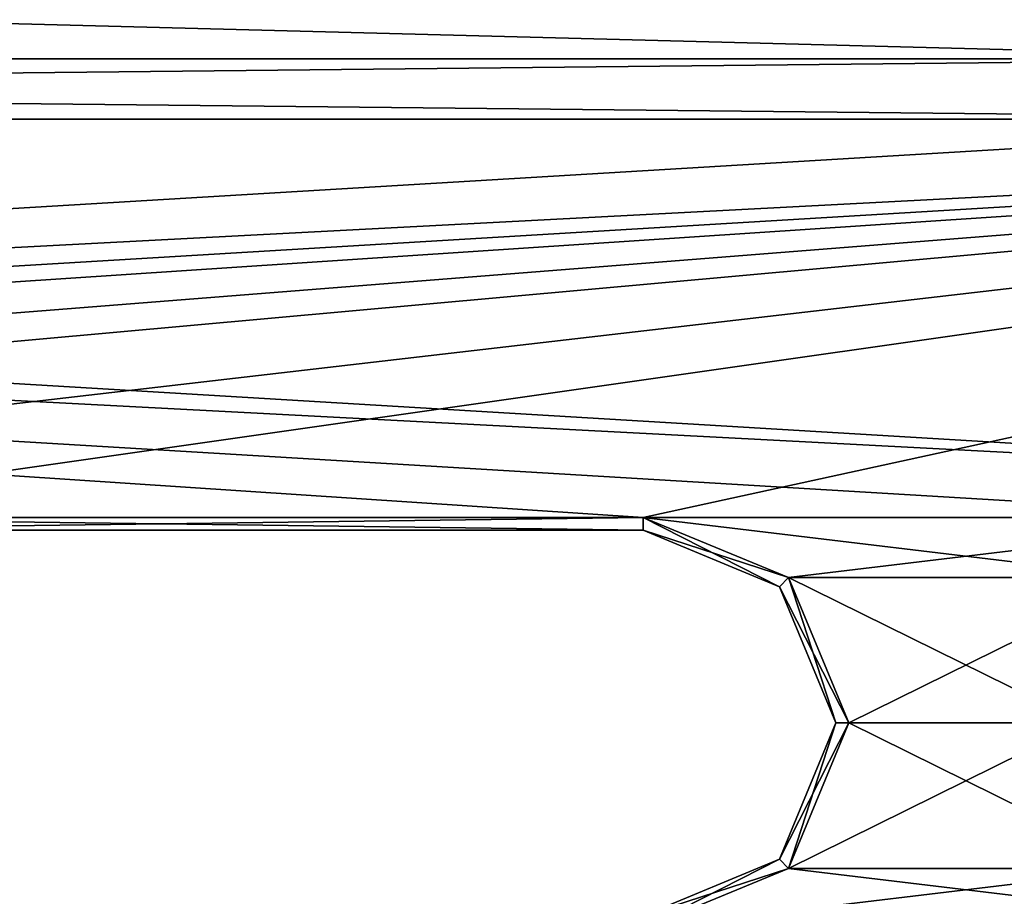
# Model space of a CAD drawing. Header units: inches. Extents: x -12.5 to 12.5, y -27.4 to 0.
# Tile 110 of 136: x 2.9 to 4.8, y -8.8 to -7.1. Entities that reach past the tile are written whole.
import ezdxf

# ---------------------------------------------------------------- set-up
doc = ezdxf.new("R2010")
doc.units = ezdxf.units.IN
doc.header["$LTSCALE"] = 52.148148
doc.header["$MEASUREMENT"] = 0
for name, color, linetype in [('1', 7, 'CONTINUOUS'), ('1445', 7, 'CONTINUOUS'), ('1446', 7, 'CONTINUOUS'), ('1449', 7, 'CONTINUOUS'), ('1450', 7, 'CONTINUOUS'), ('1452', 7, 'CONTINUOUS'), ('1453', 7, 'CONTINUOUS'), ('9', 7, 'CONTINUOUS')]:
    doc.layers.add(name, color=color, linetype=linetype)

msp = doc.modelspace()

# ---------------------------------------------------------------- linework, layer by layer
at = {"layer": '1', "linetype": 'Continuous'}
for points in [[(3.3795, -24.259), (3.7165, -24.7877), (12.2412, -0.07), (3.3795, -24.259)], [(4.4125, -21.109), (3.3795, -24.259), (12.2412, -0.07), (4.4125, -21.109)], [(3.7165, -24.7877), (3.8415, -24.7877), (12.2412, -0.07), (3.7165, -24.7877)], [(3.8415, -24.7877), (3.904, -24.896), (12.2412, -0.07), (3.8415, -24.7877)], [(12.2412, -0.07), (3.904, -24.896), (4.9442, -27.303), (12.2412, -0.07)], [(4.6455, -19.534), (4.2953, -20.8262), (12.2412, -0.07), (4.6455, -19.534)], [(4.2953, -20.8262), (4.4125, -21.109), (12.2412, -0.07), (4.2953, -20.8262)], [(5.0675, -17.959), (4.6455, -19.534), (12.2412, -0.07), (5.0675, -17.959)], [(-5.3465, -6.934), (-5.4637, -7.2168), (5.3465, -6.934), (-5.3465, -6.934)], [(5.3465, -6.934), (-5.4637, -7.2168), (5.4637, -7.2168), (5.3465, -6.934)], [(-5.4637, -7.2168), (-5.7465, -7.334), (5.4637, -7.2168), (-5.4637, -7.2168)], [(-5.7465, -7.334), (5.7465, -7.334), (5.4637, -7.2168), (-5.7465, -7.334)], [(5.7465, -7.334), (-5.7465, -7.334), (-7.1995, -8.109), (5.7465, -7.334)], [(7.6215, -7.334), (5.7465, -7.334), (-7.1995, -8.109), (7.6215, -7.334)], [(-5.3245, -8.109), (7.6215, -7.334), (-7.1995, -8.109), (-5.3245, -8.109)], [(7.6215, -7.334), (-5.3245, -8.109), (-4.0685, -8.109), (7.6215, -7.334)], [(-2.1935, -8.109), (7.6215, -7.334), (-4.0685, -8.109), (-2.1935, -8.109)], [(7.6215, -7.334), (-2.1935, -8.109), (-0.9375, -8.109), (7.6215, -7.334)], [(0.9375, -8.109), (7.6215, -7.334), (-0.9375, -8.109), (0.9375, -8.109)], [(7.6215, -7.334), (0.9375, -8.109), (2.1935, -8.109), (7.6215, -7.334)], [(4.0685, -8.109), (7.6215, -7.334), (2.1935, -8.109), (4.0685, -8.109)], [(7.6215, -7.334), (4.0685, -8.109), (5.3245, -8.109), (7.6215, -7.334)], [(4.0685, -8.109), (4.3513, -8.2262), (5.3245, -8.109), (4.0685, -8.109)], [(5.3245, -8.109), (4.3513, -8.2262), (5.0417, -8.2262), (5.3245, -8.109)], [(4.3513, -8.2262), (4.4685, -8.509), (5.0417, -8.2262), (4.3513, -8.2262)], [(5.0417, -8.2262), (4.4685, -8.509), (4.9245, -8.509), (5.0417, -8.2262)], [(4.4685, -8.509), (4.3513, -8.7918), (4.9245, -8.509), (4.4685, -8.509)], [(4.9245, -8.509), (4.3513, -8.7918), (5.0417, -8.7918), (4.9245, -8.509)], [(4.3513, -8.7918), (4.0685, -8.909), (5.0417, -8.7918), (4.3513, -8.7918)], [(4.0685, -8.909), (5.3245, -8.909), (5.0417, -8.7918), (4.0685, -8.909)]]:
    msp.add_3dface(points, dxfattribs=at)
at = {"layer": '1445', "linetype": 'Continuous'}
for points in [[(4.3337, -8.2438, -0.025), (4.0685, -8.134, -0.025), (4.3337, -8.2438, -0.35), (4.3337, -8.2438, -0.025)], [(4.3337, -8.2438, -0.35), (4.0685, -8.134, -0.025), (4.0685, -8.134, -0.35), (4.3337, -8.2438, -0.35)], [(4.4435, -8.509, -0.025), (4.3337, -8.2438, -0.025), (4.4435, -8.509, -0.35), (4.4435, -8.509, -0.025)], [(4.4435, -8.509, -0.35), (4.3337, -8.2438, -0.025), (4.3337, -8.2438, -0.35), (4.4435, -8.509, -0.35)], [(4.3337, -8.7742, -0.025), (4.4435, -8.509, -0.025), (4.3337, -8.7742, -0.35), (4.3337, -8.7742, -0.025)], [(4.3337, -8.7742, -0.35), (4.4435, -8.509, -0.025), (4.4435, -8.509, -0.35), (4.3337, -8.7742, -0.35)], [(4.0685, -8.884, -0.35), (4.0685, -8.884, -0.025), (4.3337, -8.7742, -0.025), (4.0685, -8.884, -0.35)], [(4.0685, -8.884, -0.35), (4.3337, -8.7742, -0.025), (4.3337, -8.7742, -0.35), (4.0685, -8.884, -0.35)]]:
    msp.add_3dface(points, dxfattribs=at)
at = {"layer": '1446', "linetype": 'Continuous'}
for points in [[(4.0685, -8.134, -0.35), (4.0685, -8.134, -0.025), (2.1935, -8.134, -0.025), (4.0685, -8.134, -0.35)], [(4.0685, -8.134, -0.35), (2.1935, -8.134, -0.025), (2.1935, -8.134, -0.35), (4.0685, -8.134, -0.35)]]:
    msp.add_3dface(points, dxfattribs=at)
at = {"layer": '1449', "linetype": 'Continuous'}
for points in [[(4.3513, -8.2262), (4.0685, -8.109), (4.3337, -8.2438, -0.025), (4.3513, -8.2262)], [(4.0685, -8.109), (4.0685, -8.134, -0.025), (4.3337, -8.2438, -0.025), (4.0685, -8.109)], [(4.3513, -8.2262), (4.3337, -8.2438, -0.025), (4.4435, -8.509, -0.025), (4.3513, -8.2262)], [(4.4685, -8.509), (4.3513, -8.2262), (4.4435, -8.509, -0.025), (4.4685, -8.509)], [(4.3513, -8.7918), (4.4685, -8.509), (4.3337, -8.7742, -0.025), (4.3513, -8.7918)], [(4.4685, -8.509), (4.4435, -8.509, -0.025), (4.3337, -8.7742, -0.025), (4.4685, -8.509)], [(4.0685, -8.884, -0.025), (4.3513, -8.7918), (4.3337, -8.7742, -0.025), (4.0685, -8.884, -0.025)], [(4.0685, -8.909), (4.3513, -8.7918), (4.0685, -8.884, -0.025), (4.0685, -8.909)]]:
    msp.add_3dface(points, dxfattribs=at)
at = {"layer": '1450', "linetype": 'Continuous'}
for points in [[(4.0685, -8.109), (2.1935, -8.109), (4.0685, -8.134, -0.025), (4.0685, -8.109)], [(4.0685, -8.134, -0.025), (2.1935, -8.109), (2.1935, -8.134, -0.025), (4.0685, -8.134, -0.025)]]:
    msp.add_3dface(points, dxfattribs=at)
at = {"layer": '1452', "linetype": 'Continuous'}
for points in [[(2.1935, -8.109, -0.375), (4.0685, -8.109, -0.375), (2.1935, -8.134, -0.35), (2.1935, -8.109, -0.375)], [(4.0685, -8.109, -0.375), (4.0685, -8.134, -0.35), (2.1935, -8.134, -0.35), (4.0685, -8.109, -0.375)]]:
    msp.add_3dface(points, dxfattribs=at)
at = {"layer": '1453', "linetype": 'Continuous'}
for points in [[(4.0685, -8.109, -0.375), (4.3513, -8.2262, -0.375), (4.0685, -8.134, -0.35), (4.0685, -8.109, -0.375)], [(4.3513, -8.2262, -0.375), (4.3337, -8.2438, -0.35), (4.0685, -8.134, -0.35), (4.3513, -8.2262, -0.375)], [(4.3513, -8.2262, -0.375), (4.4685, -8.509, -0.375), (4.3337, -8.2438, -0.35), (4.3513, -8.2262, -0.375)], [(4.4685, -8.509, -0.375), (4.4435, -8.509, -0.35), (4.3337, -8.2438, -0.35), (4.4685, -8.509, -0.375)], [(4.3513, -8.7918, -0.375), (4.3337, -8.7742, -0.35), (4.4435, -8.509, -0.35), (4.3513, -8.7918, -0.375)], [(4.4685, -8.509, -0.375), (4.3513, -8.7918, -0.375), (4.4435, -8.509, -0.35), (4.4685, -8.509, -0.375)], [(4.3513, -8.7918, -0.375), (4.0685, -8.909, -0.375), (4.3337, -8.7742, -0.35), (4.3513, -8.7918, -0.375)], [(4.0685, -8.909, -0.375), (4.0685, -8.884, -0.35), (4.3337, -8.7742, -0.35), (4.0685, -8.909, -0.375)]]:
    msp.add_3dface(points, dxfattribs=at)
at = {"layer": '9', "linetype": 'Continuous'}
for points in [[(-5.4637, -7.2168, -0.375), (-5.3465, -6.934, -0.375), (5.4637, -7.2168, -0.375), (-5.4637, -7.2168, -0.375)], [(5.4637, -7.2168, -0.375), (-5.3465, -6.934, -0.375), (5.3465, -6.934, -0.375), (5.4637, -7.2168, -0.375)], [(-5.7465, -7.334, -0.375), (-5.4637, -7.2168, -0.375), (5.7465, -7.334, -0.375), (-5.7465, -7.334, -0.375)], [(5.7465, -7.334, -0.375), (-5.4637, -7.2168, -0.375), (5.4637, -7.2168, -0.375), (5.7465, -7.334, -0.375)], [(-7.6215, -7.334, -0.375), (-5.7465, -7.334, -0.375), (7.1995, -8.109, -0.375), (-7.6215, -7.334, -0.375)], [(2.1935, -8.109, -0.375), (-7.6215, -7.334, -0.375), (4.0685, -8.109, -0.375), (2.1935, -8.109, -0.375)], [(4.0685, -8.109, -0.375), (-7.6215, -7.334, -0.375), (5.3245, -8.109, -0.375), (4.0685, -8.109, -0.375)], [(5.3245, -8.109, -0.375), (-7.6215, -7.334, -0.375), (7.1995, -8.109, -0.375), (5.3245, -8.109, -0.375)], [(-5.7465, -7.334, -0.375), (5.7465, -7.334, -0.375), (7.1995, -8.109, -0.375), (-5.7465, -7.334, -0.375)], [(4.3513, -8.2262, -0.375), (4.0685, -8.109, -0.375), (5.0417, -8.2262, -0.375), (4.3513, -8.2262, -0.375)], [(4.0685, -8.109, -0.375), (5.3245, -8.109, -0.375), (5.0417, -8.2262, -0.375), (4.0685, -8.109, -0.375)], [(4.4685, -8.509, -0.375), (4.3513, -8.2262, -0.375), (4.9245, -8.509, -0.375), (4.4685, -8.509, -0.375)], [(4.9245, -8.509, -0.375), (4.3513, -8.2262, -0.375), (5.0417, -8.2262, -0.375), (4.9245, -8.509, -0.375)], [(4.3513, -8.7918, -0.375), (4.4685, -8.509, -0.375), (5.0417, -8.7918, -0.375), (4.3513, -8.7918, -0.375)], [(5.0417, -8.7918, -0.375), (4.4685, -8.509, -0.375), (4.9245, -8.509, -0.375), (5.0417, -8.7918, -0.375)], [(4.0685, -8.909, -0.375), (4.3513, -8.7918, -0.375), (5.3245, -8.909, -0.375), (4.0685, -8.909, -0.375)], [(5.3245, -8.909, -0.375), (4.3513, -8.7918, -0.375), (5.0417, -8.7918, -0.375), (5.3245, -8.909, -0.375)]]:
    msp.add_3dface(points, dxfattribs=at)

doc.saveas('drawing.dxf')
